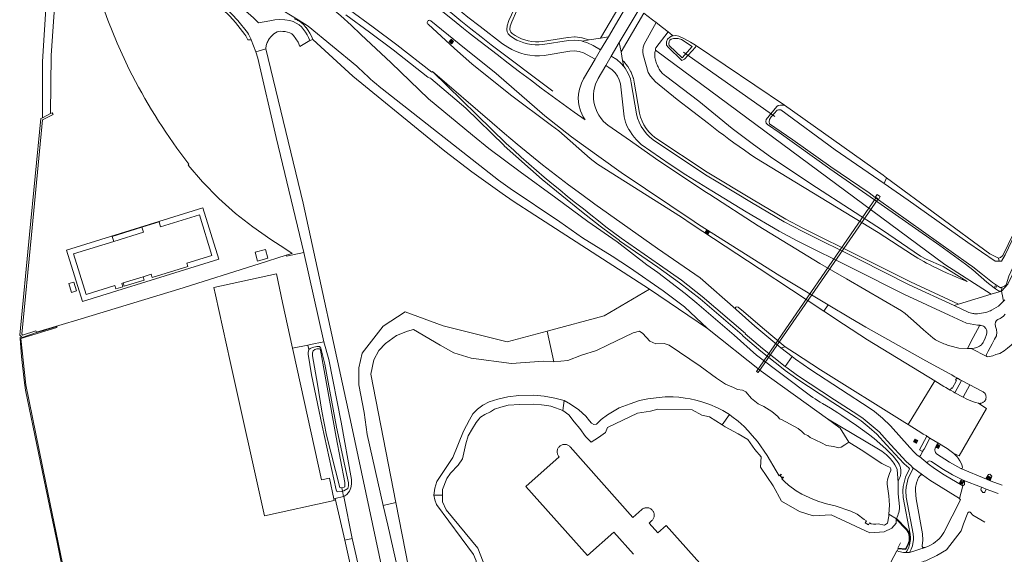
# Model space of a CAD drawing. Header units: metres. Extents: x 89888 to 94270, y 464165 to 468904.
# Tile 3 of 256: x 90584 to 90902, y 464617 to 464790. Entities that reach past the tile are written whole.
import ezdxf

# ---------------------------------------------------------------- set-up
doc = ezdxf.new("R2010")
doc.units = ezdxf.units.M
doc.layers.get('0').update_dxf_attribs({"linetype": 'CONTINUOUS'})
for name, color, linetype, lineweight in [('B_BEBOUWINGSGRENS_0', 251, 'CONTINUOUS', 13), ('B_LUIFEL_1', 251, 'CONTINUOUS', 13), ('B_OVERBOUWLIJN_LIJN_1', 251, 'CONTINUOUS', 13), ('G_GRENS_ALGEMEEN_0', 251, 'CONTINUOUS', 13), ('Q_DAMWAND_0', 251, 'CONTINUOUS', 13), ('Q_TELECOM_KAST_0', 251, 'CONTINUOUS', 13), ('Q_VERKEERSBORD_0', 251, 'CONTINUOUS', 13), ('T_CULTUURGRENS_0', 251, 'CONTINUOUS', 13), ('T_HEK_0', 251, 'CONTINUOUS', 13), ('T_HEK_LIJN_0', 251, 'CONTINUOUS', 13), ('T_MUUR_30CM_LIJN_0', 251, 'CONTINUOUS', 13), ('V_GELEIDECONSTRUCTIE_LIJN_0', 251, 'CONTINUOUS', 13), ('V_WEGGRENS_0', 251, 'CONTINUOUS', 13), ('W_DUIKER_-1', 251, 'CONTINUOUS', 13), ('W_WALBESCHERMING_LIJN_0', 251, 'CONTINUOUS', 13), ('W_WATERGRENS_0', 251, 'CONTINUOUS', 13)]:
    doc.layers.add(name, color=color, linetype=linetype, lineweight=lineweight)

# ---------------------------------------------------------------- blocks, each defined once
blk = doc.blocks.new('Q_VERKEERSBORD')
for points in [[(-0.5, 0.5), (0.5, 0.5), (0.5, -0.5), (-0.5, -0.5)], [(-0.37, 0.22), (0.36, 0.22), (0.36, -0.21), (-0.37, -0.21)]]:
    blk.add_lwpolyline(points, close=True)
for points in [[(-0.44, 0.46), (0.44, 0.46, -0.414214), (0.46, 0.44), (0.46, -0.44, -0.414214), (0.44, -0.46), (-0.44, -0.46, -0.414214), (-0.46, -0.44), (-0.46, 0.44), (-0.46, 0.44), (-0.46, 0.45), (-0.46, 0.45), (-0.46, 0.45), (-0.46, 0.45), (-0.46, 0.45), (-0.46, 0.45), (-0.46, 0.46), (-0.46, 0.46), (-0.46, 0.46), (-0.45, 0.46), (-0.45, 0.46), (-0.45, 0.46), (-0.45, 0.46), (-0.45, 0.46), (-0.45, 0.46), (-0.44, 0.46), (-0.44, 0.46)], [(-0.29, 0.16), (0.28, 0.16, -0.414214), (0.3, 0.14), (0.3, -0.13, -0.414214), (0.28, -0.16), (-0.29, -0.16, -0.414214), (-0.31, -0.13), (-0.31, 0.14), (-0.31, 0.14), (-0.31, 0.14), (-0.31, 0.14), (-0.31, 0.15), (-0.31, 0.15), (-0.31, 0.15), (-0.3, 0.15), (-0.3, 0.15), (-0.3, 0.15), (-0.3, 0.16), (-0.3, 0.16), (-0.3, 0.16), (-0.3, 0.16), (-0.29, 0.16), (-0.29, 0.16), (-0.29, 0.16), (-0.29, 0.16), (-0.29, 0.16)]]:
    blk.add_lwpolyline(points, format="xyb")
blk = doc.blocks.new('Q_TELECOM_KAST')
for points in [[(-0.5, 0.5), (0.5, 0.5), (0.5, -0.5), (-0.5, -0.5)], [(-0.26, 0.26), (0.25, 0.26), (0.25, 0.19), (-0.26, 0.19)], [(-0.26, 0.11), (0.25, 0.11), (0.25, -0.33), (-0.26, -0.33)]]:
    blk.add_lwpolyline(points, close=True)
blk.add_lwpolyline([(-0.44, 0.46), (0.44, 0.46, -0.414214), (0.46, 0.44), (0.46, -0.44, -0.414214), (0.44, -0.46), (-0.44, -0.46, -0.414214), (-0.46, -0.44), (-0.46, 0.44), (-0.46, 0.44), (-0.46, 0.45), (-0.46, 0.45), (-0.46, 0.45), (-0.46, 0.45), (-0.46, 0.45), (-0.46, 0.45), (-0.46, 0.46), (-0.46, 0.46), (-0.46, 0.46), (-0.45, 0.46), (-0.45, 0.46), (-0.45, 0.46), (-0.45, 0.46), (-0.45, 0.46), (-0.45, 0.46), (-0.44, 0.46), (-0.44, 0.46)], format="xyb")
blk.add_circle((-0.18, -0.03), 0.0354)

msp = doc.modelspace()

# ---------------------------------------------------------------- linework, layer by layer
at = {"layer": 'B_BEBOUWINGSGRENS_0'}
for p, q in [((90617.21, 464704.61), (90623.71, 464706.64)), ((90757.69, 464650.09), (90757.68, 464649.86))]:
    msp.add_line(p, q, dxfattribs=at)
for points in [[(90623.71, 464706.64), (90626.3, 464707.44), (90626.64, 464706.35), (90638.16, 464709.92), (90637.81, 464711.04), (90645.94, 464713.55), (90641.9, 464726.71), (90629.38, 464722.76), (90628.89, 464724.36), (90623.33, 464722.65), (90623.84, 464721.03), (90614.22, 464718.04), (90601.23, 464714.01), (90605.29, 464700.84), (90614.56, 464703.78), (90614.91, 464702.68), (90617.17, 464703.39), (90616.83, 464704.49), (90617.21, 464704.61)], [(90664.05, 464712.64), (90663.28, 464715.5), (90659.91, 464714.57), (90660.7, 464711.68), (90664.05, 464712.64)], [(90647.14, 464700.82), (90646.63, 464703.11), (90666.81, 464707.55), (90668.85, 464698.27), (90672.09, 464683.52)], [(90599.72, 464704.43), (90600.58, 464701.57), (90602.19, 464702.05), (90601.33, 464704.92), (90599.72, 464704.43)], [(90685.43, 464634.77), (90685.54, 464634.22), (90662.93, 464629.27), (90651.9, 464679.23), (90647.14, 464700.82)], [(90672.09, 464683.52), (90672.39, 464682.15), (90681.46, 464640.89), (90683.96, 464641.44), (90685.43, 464634.77)], [(90812.85, 464603.72), (90792.92, 464626.1), (90790.23, 464623.71), (90787.41, 464626.88), (90788.32, 464627.69), (90788.48, 464627.85), (90788.63, 464628.04), (90788.76, 464628.23), (90788.87, 464628.44), (90788.96, 464628.66), (90789.02, 464628.88), (90789.07, 464629.11), (90789.09, 464629.34), (90789.09, 464629.58), (90789.07, 464629.81), (90789.02, 464630.04), (90788.95, 464630.26), (90788.87, 464630.48), (90788.76, 464630.68), (90788.63, 464630.88), (90788.48, 464631.06), (90788.32, 464631.23), (90788.14, 464631.38), (90787.95, 464631.51), (90787.74, 464631.62), (90787.53, 464631.72), (90787.31, 464631.79), (90787.08, 464631.84), (90786.85, 464631.87), (90786.61, 464631.87), (90786.38, 464631.86), (90786.15, 464631.82), (90785.93, 464631.76), (90785.71, 464631.67), (90785.5, 464631.57), (90785.3, 464631.45), (90785.11, 464631.3), (90782.2, 464628.71), (90761.88, 464651.55), (90761.71, 464651.72), (90761.53, 464651.87), (90761.34, 464652), (90761.13, 464652.11), (90760.91, 464652.2), (90760.69, 464652.28), (90760.46, 464652.32), (90760.22, 464652.35), (90759.99, 464652.35), (90759.75, 464652.33), (90759.52, 464652.28), (90759.3, 464652.22), (90759.08, 464652.13), (90758.87, 464652.02), (90758.67, 464651.89), (90758.49, 464651.74), (90758.32, 464651.58), (90758.17, 464651.4), (90758.04, 464651.21), (90757.92, 464651), (90757.83, 464650.78), (90757.76, 464650.56), (90757.71, 464650.33), (90757.69, 464650.09)], [(90757.68, 464649.86), (90757.71, 464649.62), (90757.75, 464649.39), (90757.82, 464649.16), (90757.9, 464648.95), (90758.01, 464648.74), (90758.14, 464648.54), (90758.29, 464648.36), (90747.53, 464638.78), (90767.48, 464616.37), (90776.02, 464623.97), (90782.42, 464616.78)]]:
    msp.add_lwpolyline(points, dxfattribs=at)
at = {"layer": 'B_LUIFEL_1'}
msp.add_lwpolyline([(90643.06, 464728.91), (90598.96, 464715.21), (90604.1, 464698.64), (90648.18, 464712.33), (90643.06, 464728.91)], dxfattribs=at)
at = {"layer": 'B_OVERBOUWLIJN_LIJN_1'}
msp.add_lwpolyline([(90614.22, 464718.04), (90613.7, 464719.69), (90623.33, 464722.65)], dxfattribs=at)
at = {"layer": 'G_GRENS_ALGEMEEN_0'}
for p, q in [((90591.12, 464758.1), (90593.74, 464759.44)), ((90860.57, 464732.24), (90861.6, 464731.52)), ((90589.16, 464688.69), (90589.19, 464688.57)), ((90677.04, 464684.53), (90672.09, 464683.52)), ((90685.43, 464634.77), (90685.86, 464634.87)), ((90867.44, 464628.27), (90867.37, 464628.16)), ((90867.49, 464628.35), (90867.44, 464628.27)), ((90868.04, 464618.52), (90867.85, 464618.75))]:
    msp.add_line(p, q, dxfattribs=at)
for points in [[(90593.74, 464759.44), (90594.32, 464759.74), (90594.61, 464759.17), (90591.19, 464757.4), (90587.57, 464720.2), (90584.42, 464687.99), (90584.7, 464687.72), (90589.01, 464689.17), (90589.16, 464688.69)], [(90617.21, 464704.61), (90617.55, 464703.53), (90624.05, 464705.53), (90623.71, 464706.64)], [(90899.46, 464702.75), (90899.48, 464702.8), (90899.84, 464703.42), (90899.34, 464703.71), (90899.05, 464703.03)], [(90592.21, 464639.96), (90585.72, 464671.65), (90584.19, 464686.59), (90595.82, 464690.2), (90595.81, 464690.4), (90595.8, 464690.52), (90590.83, 464689.04), (90589.19, 464688.57)], [(90589.19, 464688.57), (90584.53, 464687.01), (90584.45, 464687.09)], [(90677.14, 464681.53), (90677.14, 464682.07), (90677.37, 464683.04)], [(90688.18, 464637.26), (90687.74, 464637.15), (90686.65, 464637.01), (90686.37, 464637.12), (90686.14, 464637.61), (90681.61, 464658.4), (90678.18, 464674.86), (90677.14, 464681.53)], [(90759.51, 464663.28), (90757.16, 464664.24), (90755.63, 464664.72), (90754.32, 464664.99), (90752.56, 464665.18), (90749.96, 464665.4), (90745.56, 464665.3), (90741.84, 464665.07), (90739.4, 464664.42), (90737.42, 464663.72), (90736.1, 464662.93), (90734.23, 464662.09), (90732.84, 464661.14), (90732.29, 464660.58), (90731.42, 464659.41), (90730.26, 464657.53), (90728.93, 464655.15), (90728.07, 464652.52), (90726.99, 464647.7), (90725.64, 464645.63), (90723.19, 464643.06), (90721.97, 464641.34), (90720.59, 464637.72), (90720.59, 464635.95)], [(90811.01, 464658.7), (90806.92, 464661.24), (90804.5, 464661.82), (90801.35, 464663.52), (90790.27, 464663.79), (90787.83, 464663.08), (90783.67, 464662.44), (90774, 464657.88), (90773.27, 464656.21), (90771.04, 464654.55), (90768.64, 464653.11), (90766.89, 464654.93), (90764.96, 464657.47), (90763.21, 464659.64), (90761.47, 464661.98), (90759.51, 464663.28)], [(90867.37, 464628.16), (90867.33, 464626.91), (90865.97, 464625.25), (90863.45, 464624.02), (90858.89, 464623.72), (90846.38, 464629.53), (90840.47, 464629.22), (90836.03, 464630.59), (90830.21, 464634.01), (90827.58, 464638.97), (90823.45, 464644.97), (90823.7, 464648.29), (90821.64, 464650.73), (90819.33, 464653.99), (90816.28, 464655.82), (90812.04, 464658.06), (90811.01, 464658.7)], [(90604.99, 464586.52), (90600.98, 464597.6), (90592.21, 464639.96)], [(90720.59, 464635.95), (90720.59, 464633.77), (90721.75, 464631.23), (90731.99, 464618.78), (90733.74, 464614.35), (90733.49, 464609.61), (90731.48, 464605.98), (90728.3, 464601.41), (90723.74, 464596.91), (90721.58, 464593.34)], [(90867.85, 464618.75), (90870.38, 464618.52), (90871.26, 464620.33), (90871.4, 464620.72), (90871.52, 464621.13), (90871.57, 464621.4), (90871.59, 464621.67), (90871.56, 464622.36), (90871.46, 464623.17), (90871.37, 464623.53), (90871.22, 464623.88), (90870.94, 464624.36), (90870.61, 464624.8), (90867.37, 464628.16)]]:
    msp.add_lwpolyline(points, dxfattribs=at)
at = {"layer": 'Q_DAMWAND_0'}
msp.add_lwpolyline([(90593.03, 464805.47), (90591.13, 464776.28), (90591.12, 464758.1)], dxfattribs=at)
at = {"layer": 'T_CULTUURGRENS_0'}
for p, q in [((90864.22, 464738.68), (90863.45, 464736.8)), ((90900.49, 464712.69), (90900.66, 464711.68)), ((90901.6, 464703.24), (90901.44, 464701.95)), ((90754.42, 464689.04), (90756.59, 464679.05)), ((90759.91, 464666.55), (90759.51, 464663.28)), ((90813.39, 464662.04), (90811.01, 464658.7)), ((90720.59, 464635.95), (90717.81, 464635.95)), ((90705.52, 464633.54), (90701.4, 464632.61)), ((90865.01, 464629.8), (90867.44, 464628.27))]:
    msp.add_line(p, q, dxfattribs=at)
for points in [[(90795.25, 464784.58), (90796.07, 464784.67), (90797.05, 464784.48), (90798.68, 464783.76), (90800.77, 464782.52), (90802.4, 464781.58)], [(90900.49, 464712.69), (90901.15, 464712.89), (90901.83, 464713.55), (90903.6, 464717.1), (90906.89, 464723.95), (90911.04, 464733.78), (90915.63, 464743.79), (90920.07, 464754.13), (90922.98, 464760.39), (90924.49, 464764.17), (90924.99, 464765.27), (90925.91, 464766.9)], [(90831.21, 464762.12), (90863.12, 464739.48), (90864.22, 464738.68)], [(90921.96, 464745.79), (90915.33, 464731.07), (90911.28, 464721.18), (90906.24, 464709.83), (90903.48, 464704.24), (90901.44, 464701.95)], [(90864.22, 464738.68), (90897.69, 464714.06), (90900.49, 464712.69)], [(90754.42, 464689.04), (90772.91, 464694.01), (90787.59, 464702.63)], [(90701.4, 464632.61), (90696.22, 464655.59), (90695.27, 464662.65), (90693.45, 464671.65), (90693.49, 464677.12), (90694.59, 464681.84), (90701.37, 464690.59), (90708.46, 464695.28), (90720.81, 464690.76), (90741.54, 464685.58), (90754.42, 464689.04)], [(90677.37, 464683.04), (90677.78, 464683.38), (90678.49, 464683.72), (90679.9, 464684.09), (90680.44, 464684.09), (90680.72, 464684), (90681.21, 464683.51)], [(90681.21, 464683.51), (90682.45, 464678.3), (90686.24, 464657.89), (90690.18, 464639.97), (90690.18, 464638.91), (90689.98, 464638.11), (90688.63, 464637.37), (90688.18, 464637.26)], [(90845.15, 464660.59), (90849.22, 464657.65), (90852.07, 464653.12)], [(90710.5, 464592.19), (90702.84, 464626.18), (90701.4, 464632.61)]]:
    msp.add_lwpolyline(points, dxfattribs=at)
at = {"layer": 'T_HEK_0'}
msp.add_line((90671.98, 464714.18), (90670.03, 464713.57), dxfattribs=at)
for points in [[(90593.74, 464759.44), (90593.99, 464778.29), (90595.56, 464801.72)], [(90595.56, 464801.72), (90608.37, 464800.95), (90610.23, 464795.4), (90612.33, 464789.63), (90615.34, 464782.28), (90619.21, 464773.71), (90622.22, 464768.01), (90623.25, 464766.15), (90624.3, 464764.3), (90625.37, 464762.47), (90626.46, 464760.64), (90627.58, 464758.83), (90628.71, 464757.03), (90629.86, 464755.24), (90631.03, 464753.46), (90632.22, 464751.7), (90633.43, 464749.95), (90634.66, 464748.21), (90635.91, 464746.49), (90637.18, 464744.78), (90638.46, 464743.09), (90638.3, 464742.77)], [(90670.03, 464713.57), (90661.3, 464710.85), (90635.23, 464702.66), (90603.64, 464693), (90589.16, 464688.69)]]:
    msp.add_lwpolyline(points, dxfattribs=at)
at = {"layer": 'T_HEK_LIJN_0'}
for p, q in [((90670.09, 464713.32), (90670.03, 464713.57)), ((90670.09, 464713.32), (90675.74, 464714.48)), ((90687.95, 464638.33), (90688.18, 464637.26)), ((90688.18, 464637.26), (90688.57, 464635.52)), ((90867.85, 464618.75), (90868.77, 464620.5))]:
    msp.add_line(p, q, dxfattribs=at)
at = {"layer": 'T_MUUR_30CM_LIJN_0'}
msp.add_lwpolyline([(90867.49, 464628.35), (90870.77, 464624.94), (90871.41, 464623.97), (90871.66, 464623.21), (90871.8, 464621.67), (90871.73, 464621.08), (90871.45, 464620.24), (90870.5, 464618.29), (90868.04, 464618.52)], dxfattribs=at)
at = {"layer": 'V_GELEIDECONSTRUCTIE_LIJN_0'}
msp.add_lwpolyline([(90756.29, 464766.69), (90736.36, 464781.68), (90733.06, 464784.27), (90729.77, 464786.87), (90726.49, 464789.49), (90723.22, 464792.12), (90719.97, 464794.77), (90716.73, 464797.43), (90713.49, 464800.1), (90705.91, 464806.64), (90698.4, 464813.27), (90690.97, 464819.97), (90683.61, 464826.77), (90676.35, 464833.62), (90669.17, 464840.56), (90662.07, 464847.58), (90655.04, 464854.68), (90647.52, 464862.17), (90638.76, 464870.59)], dxfattribs=at)
at = {"layer": 'V_WEGGRENS_0'}
for p, q in [((90779.4, 464796.96), (90771.68, 464783.89)), ((90774.25, 464784.31), (90781, 464795.71)), ((90784.18, 464793.23), (90777.78, 464782.42)), ((90785.75, 464792), (90778.34, 464779.44)), ((90658.65, 464783.31), (90660.14, 464779.41)), ((90677.67, 464783.08), (90678.59, 464783.47)), ((90765.79, 464782.93), (90767.98, 464783.28)), ((90767.98, 464783.28), (90771.68, 464783.89)), ((90771.68, 464783.89), (90774.25, 464784.31)), ((90771.72, 464780.04), (90774.25, 464784.31)), ((90777.78, 464782.42), (90775.16, 464778)), ((90777.78, 464782.42), (90778.34, 464779.44)), ((90660.14, 464779.41), (90663.42, 464780.43)), ((90769.94, 464777.02), (90771.72, 464780.04)), ((90778.34, 464779.44), (90778.86, 464776.59)), ((90831.21, 464762.12), (90802.4, 464781.58)), ((90775.16, 464778), (90773.38, 464774.99)), ((90778.86, 464776.59), (90779.2, 464774.72)), ((90675.74, 464714.48), (90682.15, 464685.57)), ((90787.59, 464702.63), (90806.29, 464689.9)), ((90899.46, 464702.75), (90899.05, 464703.03)), ((90887.56, 464697.74), (90898.11, 464700.94)), ((90898.11, 464700.94), (90901.44, 464701.95)), ((90843.98, 464695.48), (90845.41, 464697.53)), ((90886.11, 464697.3), (90887.56, 464697.74)), ((90677.37, 464683.04), (90677.04, 464684.53)), ((90830.09, 464683.61), (90831.43, 464683.97)), ((90830.09, 464683.61), (90833.69, 464680.81)), ((90834.51, 464681.98), (90831.43, 464683.97)), ((90858.09, 464686.25), (90879.89, 464672.94)), ((90896.65, 464680.82), (90891.64, 464683.44)), ((90833.69, 464680.81), (90831.44, 464677.59)), ((90879.89, 464672.94), (90871.23, 464658.8)), ((90886.36, 464669.09), (90888.5, 464673.06)), ((90888.05, 464673.29), (90887.21, 464673.76)), ((90888.5, 464673.06), (90888.05, 464673.29)), ((90891.15, 464671.67), (90888.5, 464673.06)), ((90891.15, 464671.67), (90888.99, 464667.68)), ((90885.91, 464669.33), (90886.36, 464669.09)), ((90886.36, 464669.09), (90888.99, 464667.68)), ((90877.83, 464654.66), (90877.32, 464654.99)), ((90880.84, 464652.83), (90878.28, 464654.36)), ((90874.93, 464648.49), (90877.68, 464646.06)), ((90876.21, 464650.55), (90875.91, 464650.01)), ((90887.79, 464648.61), (90886.04, 464649.38)), ((90875.84, 464642.47), (90872.68, 464644.85)), ((90896.56, 464641.11), (90888.3, 464644.56)), ((90888.98, 464638.93), (90887.87, 464634.87)), ((90889.27, 464640.64), (90894.96, 464638.47)), ((90896.56, 464641.11), (90897.76, 464640.59)), ((90901.64, 464639.19), (90897.76, 464640.59)), ((90896.52, 464637.85), (90894.96, 464638.47)), ((90896.52, 464637.85), (90900.37, 464636.44)), ((90688.57, 464635.52), (90685.86, 464634.87)), ((90685.86, 464634.87), (90688.95, 464621.31)), ((90688.63, 464635.53), (90688.57, 464635.52)), ((90691.39, 464621.86), (90688.63, 464635.53)), ((90888.12, 464634.55), (90887.87, 464634.87)), ((90688.95, 464621.31), (90691.39, 464621.86)), ((90694.17, 464598.48), (90688.95, 464621.31)), ((90691.39, 464621.86), (90696.6, 464599.01)), ((90868.04, 464618.52), (90867.7, 464617.88)), ((90870.52, 464617.35), (90871.64, 464617.35)), ((90876.7, 464619.01), (90871.64, 464617.35))]:
    msp.add_line(p, q, dxfattribs=at)
for points in [[(90732.74, 464787.65), (90728.79, 464790.68), (90725.07, 464793.66), (90716.36, 464800.92), (90709.56, 464806.71), (90699.35, 464815.69), (90685.95, 464828), (90674.41, 464838.93), (90653.45, 464859.26), (90647.59, 464864.43), (90642.78, 464868.32), (90641.48, 464869.47), (90638.93, 464871.98)], [(90612.51, 464852.71), (90613.36, 464847.46), (90614.13, 464845.3), (90615.04, 464843.19), (90616.06, 464841.14), (90617.2, 464839.16), (90618.45, 464837.26), (90619.8, 464835.43), (90629.02, 464826.11), (90645.24, 464811.76), (90655.51, 464802.53), (90666.39, 464794.28), (90673.87, 464789.77), (90677.16, 464787.72), (90692.87, 464774.74), (90695.36, 464772.4), (90696.28, 464771.54), (90697.2, 464770.7), (90698.14, 464769.87), (90699.1, 464769.05), (90700.06, 464768.25), (90701.04, 464767.46)], [(90606.03, 464844.23), (90606.77, 464840.08), (90607.32, 464838.04), (90608.49, 464834.95), (90609.48, 464832.96), (90610.64, 464831.05), (90612.64, 464828.38), (90614.61, 464826.29), (90617.08, 464823.92), (90618.59, 464822.66), (90619.5, 464821.83), (90651.74, 464790.97), (90653.57, 464788.95), (90656.65, 464785.08), (90656.94, 464784.64), (90657.57, 464783.28), (90658.65, 464783.31)], [(90717.3, 464773.1), (90717.09, 464772.84), (90705.81, 464781.65), (90698.19, 464787.41), (90690.51, 464793.07), (90682.75, 464798.63), (90674.92, 464804.1), (90663.04, 464812.1), (90632.09, 464832.11), (90628.94, 464834.51)], [(90735.6, 464748.19), (90730.31, 464752.47), (90716.07, 464764.25), (90703.95, 464775.88), (90694.17, 464784.99), (90690.98, 464788.07), (90687.71, 464791.05), (90684.34, 464793.93), (90680.68, 464796.87), (90676.93, 464799.69), (90673.09, 464802.39), (90657.42, 464812.7), (90647.77, 464819.28), (90636.33, 464826.64), (90633.77, 464828.28), (90631.3, 464830.04), (90630.61, 464830.58)], [(90622.45, 464824.77), (90651.98, 464796.58), (90656.07, 464793.39), (90659.39, 464790.42), (90660.99, 464788.84), (90664.66, 464789.5), (90666.32, 464789.76), (90667.99, 464789.85), (90669.58, 464789.77), (90671.15, 464789.53), (90672.21, 464789.22), (90673.23, 464788.76), (90674.16, 464788.16), (90674.95, 464787.48), (90675.64, 464786.7), (90676.23, 464785.83), (90676.78, 464784.97), (90677.26, 464784.06), (90677.67, 464783.08)], [(90658.65, 464783.31), (90658.62, 464783.37), (90657.82, 464785.12), (90657.46, 464785.67), (90654.33, 464789.59), (90652.46, 464791.67), (90620.18, 464822.56)], [(90719.08, 464793.65), (90720.18, 464792.76), (90723.76, 464789.88), (90727.35, 464787.01), (90728.99, 464785.72)], [(90743.73, 464793.2), (90742.04, 464789.54), (90741.52, 464787.89), (90741.4, 464786.7), (90741.51, 464785.93), (90741.85, 464785.22), (90742.51, 464784.6), (90743.56, 464783.88), (90744.63, 464783.26), (90745.76, 464782.74), (90746.92, 464782.32), (90748.12, 464782), (90749.34, 464781.78), (90750.57, 464781.67), (90751.81, 464781.66), (90753.04, 464781.76), (90761.34, 464783.12), (90763.39, 464783.26), (90765.5, 464783.02), (90765.79, 464782.93)], [(90744.63, 464792.78), (90742.98, 464789.18), (90742.51, 464787.69), (90742.4, 464786.72), (90742.48, 464786.22), (90742.67, 464785.82), (90743.14, 464785.38), (90744.09, 464784.72), (90745.09, 464784.15), (90746.14, 464783.67), (90747.22, 464783.27), (90748.33, 464782.97), (90749.47, 464782.77), (90750.62, 464782.67), (90751.77, 464782.66), (90752.92, 464782.75), (90761.17, 464784.11), (90761.27, 464784.12), (90763.32, 464784.26), (90763.5, 464784.25), (90765.62, 464784.01), (90765.8, 464783.97), (90767.84, 464783.34), (90767.98, 464783.28)], [(90789.66, 464788.95), (90788.52, 464789.84), (90785.75, 464792)], [(90672.63, 464790.13), (90673.64, 464789.67), (90673.77, 464789.6), (90674.7, 464789), (90674.81, 464788.91), (90675.6, 464788.23), (90675.7, 464788.14), (90676.39, 464787.36), (90676.47, 464787.26), (90677.06, 464786.39), (90677.62, 464785.51), (90677.66, 464785.43), (90678.14, 464784.53), (90678.18, 464784.45), (90678.59, 464783.47)], [(90870.52, 464617.35), (90870.77, 464617.84), (90871.31, 464618.81), (90871.68, 464619.83), (90872, 464621.63), (90872.02, 464622.2), (90871.88, 464623.29), (90869.65, 464635.19), (90869.53, 464637.31), (90869.66, 464638.72), (90870.34, 464641.78), (90871.68, 464644.48), (90871.45, 464644.76), (90869.97, 464646.05), (90869.88, 464646.13), (90864.27, 464652.26), (90861.13, 464655.68), (90858.66, 464657.86), (90856.04, 464659.96), (90854.42, 464661.11), (90846.83, 464665.96), (90834.86, 464673.85), (90834.83, 464673.87), (90831.47, 464676.29), (90831.43, 464676.32), (90830.82, 464676.8), (90823.53, 464682.58), (90817.86, 464687.36), (90817.68, 464687.57), (90817.55, 464687.81), (90817.54, 464687.87), (90803.91, 464699.51), (90797.29, 464704.68), (90790.21, 464709.71), (90777.82, 464718.3), (90777.79, 464718.33), (90771.62, 464722.97), (90765.57, 464727.8), (90752.86, 464738.12), (90752.83, 464738.15), (90740.53, 464749.03), (90740.5, 464749.06), (90728.1, 464761.16), (90716.85, 464770.85), (90716.8, 464770.86), (90716.3, 464770.99), (90715.85, 464771.26), (90704.59, 464780.07), (90697, 464785.81), (90689.33, 464791.46)], [(90715.81, 464789.37), (90715.7, 464789.17), (90715.64, 464788.96), (90715.66, 464788.73), (90715.74, 464788.52), (90715.88, 464788.35), (90724.47, 464780.46)], [(90725.99, 464782.05), (90716.83, 464789.48), (90716.63, 464789.59), (90716.41, 464789.63), (90716.19, 464789.61), (90715.98, 464789.52), (90715.81, 464789.37)], [(90789.44, 464779.97), (90789.36, 464779.57), (90789.31, 464779.17), (90789.28, 464778.77), (90789.27, 464778.37), (90789.28, 464777.97), (90789.32, 464777.57), (90789.38, 464777.17), (90789.46, 464776.78), (90789.56, 464776.39), (90789.68, 464776.01), (90789.82, 464775.63), (90789.99, 464775.26), (90790.17, 464774.91), (90790.31, 464774.55), (90790.48, 464774.2), (90790.66, 464773.86), (90790.86, 464773.53), (90791.08, 464773.22), (90791.32, 464772.92), (90791.57, 464772.63), (90791.85, 464772.36), (90792.14, 464772.11), (90792.44, 464771.87), (90792.76, 464771.66), (90803.56, 464763.42), (90814.27, 464754.61), (90820.74, 464749.76), (90827.15, 464745.17), (90841.61, 464735.47), (90862.9, 464721.66), (90875.21, 464713.33), (90877.1, 464712.28), (90882.55, 464709.97), (90890.3, 464705.09), (90888.68, 464705.75), (90887.07, 464706.42), (90885.46, 464707.12), (90883.86, 464707.83), (90882.27, 464708.55), (90880.69, 464709.3), (90879.12, 464710.06), (90878.16, 464710.54), (90877.21, 464711.03), (90876.27, 464711.54), (90875.34, 464712.07), (90874.41, 464712.61), (90873.5, 464713.17), (90872.6, 464713.74), (90861.55, 464720.93), (90821.66, 464745.21), (90819.94, 464746.37), (90818.24, 464747.55), (90816.55, 464748.74), (90814.87, 464749.95), (90813.2, 464751.17), (90811.55, 464752.42), (90809.9, 464753.67), (90808.27, 464754.95), (90806.65, 464756.24), (90796.53, 464764.05), (90789.54, 464769.69), (90787.88, 464771.51), (90787.15, 464772.79), (90785.61, 464778.09), (90785.52, 464778.44), (90785.46, 464778.79), (90785.42, 464779.15), (90785.4, 464779.5), (90785.4, 464779.86), (90785.42, 464780.22), (90785.46, 464780.57), (90785.52, 464780.92), (90785.6, 464781.27), (90785.71, 464781.61), (90785.83, 464781.95), (90789.66, 464788.95)], [(90793.61, 464785.86), (90791.71, 464787.35), (90789.66, 464788.95)], [(90664.36, 464783.45), (90664.39, 464783.5), (90665.13, 464784.42), (90666.03, 464785.25), (90667.03, 464785.94), (90668.18, 464786.07), (90668.9, 464786.06), (90669.62, 464785.98), (90670.44, 464785.85), (90671.22, 464785.57), (90671.81, 464785.21), (90672.34, 464784.76), (90673.16, 464783.68), (90673.86, 464782.51), (90674.45, 464781.21), (90677.67, 464783.08)], [(90728.99, 464785.72), (90730.95, 464784.17), (90734.57, 464781.34), (90738.21, 464778.53), (90741.85, 464775.73), (90745.51, 464772.96), (90749.02, 464770.32), (90752.54, 464767.7), (90756.07, 464765.09), (90759.61, 464762.51), (90763.16, 464759.93), (90766.73, 464757.38)], [(90769.94, 464777.02), (90766.2, 464779.15), (90764.78, 464779.59), (90763.31, 464779.76), (90761.82, 464779.65), (90753.46, 464778.28), (90751.93, 464778.16), (90750.4, 464778.17), (90748.87, 464778.31), (90747.35, 464778.58), (90745.87, 464778.98), (90744.42, 464779.5), (90743.03, 464780.15), (90741.69, 464780.91), (90740.01, 464782.07), (90732.74, 464787.65)], [(90793.61, 464785.86), (90789.65, 464780.74), (90789.54, 464780.36), (90789.44, 464779.97)], [(90795.25, 464784.58), (90794.9, 464784.86), (90793.61, 464785.86)], [(90663.42, 464780.43), (90663.44, 464780.79), (90663.48, 464781.14), (90663.55, 464781.49), (90663.63, 464781.83), (90663.74, 464782.17), (90663.86, 464782.5), (90664.01, 464782.83), (90664.18, 464783.14), (90664.36, 464783.45)], [(90678.59, 464783.47), (90691.56, 464771.55), (90715.56, 464751.87), (90721.35, 464747.25), (90730.09, 464740.6), (90739.87, 464733.57), (90743.43, 464731.11), (90750.47, 464726.52), (90787.59, 464702.63)], [(90765.79, 464782.93), (90767.54, 464782.39), (90769.3, 464781.47), (90771.72, 464780.04)], [(90802.4, 464781.58), (90802.5, 464781.24), (90802.4, 464780.96), (90798.87, 464777.01), (90798.42, 464776.79), (90798.02, 464776.65), (90793.57, 464780.9), (90793.06, 464781.6), (90793.08, 464782.67), (90793.38, 464783.56), (90794.09, 464784.23), (90794.71, 464784.48), (90795.25, 464784.58)], [(90660.14, 464779.41), (90660.78, 464777.36), (90666.7, 464751.74), (90675.74, 464714.48)], [(90712.99, 464559.61), (90706.89, 464584.55), (90691.12, 464658.62), (90675.51, 464730.49), (90663.42, 464780.43)], [(90724.47, 464780.46), (90730.08, 464775.58), (90742.62, 464765.55), (90755.86, 464755.57), (90758.25, 464753.86), (90768.32, 464744.9), (90770.71, 464743.02), (90797.87, 464725.88), (90801.05, 464723.79)], [(90802.02, 464724.52), (90778.41, 464740.37), (90766.15, 464749.06), (90762.32, 464751.91), (90753.72, 464758.75), (90737.92, 464772.37), (90725.99, 464782.05)], [(90789.44, 464779.97), (90883.16, 464710.58), (90898.11, 464700.94)], [(90766.73, 464757.38), (90766.08, 464758.41), (90765.23, 464760.28), (90764.69, 464762.26), (90764.5, 464764.31), (90764.56, 464765.74), (90764.85, 464767.37), (90765.5, 464769.32), (90766.22, 464770.74), (90769.94, 464777.02)], [(90775.16, 464778), (90776.95, 464776.9), (90778.43, 464775.64), (90779.2, 464774.72)], [(90778.86, 464776.59), (90779.08, 464776.4), (90779.2, 464776.28), (90780.45, 464774.79), (90780.54, 464774.65), (90781.52, 464772.98), (90781.6, 464772.82), (90782.28, 464771.01), (90782.32, 464770.87), (90782.59, 464769.65), (90782.6, 464769.6), (90784.28, 464759.61), (90784.64, 464758.3), (90785.13, 464757.02), (90785.75, 464755.8), (90786.48, 464754.65), (90787.33, 464753.58), (90788.28, 464752.6), (90789.32, 464751.73), (90806.2, 464740.51), (90821.09, 464731.51), (90831.66, 464725.31), (90837.43, 464722.25), (90856.03, 464712.94), (90871.97, 464704.96), (90887.56, 464697.74)], [(90831.44, 464677.59), (90824.15, 464683.36), (90818.5, 464688.13), (90818.63, 464688.26), (90804.54, 464700.28), (90797.89, 464705.48), (90790.79, 464710.53), (90788.27, 464712.2), (90785.77, 464713.89), (90783.29, 464715.61), (90780.83, 464717.35), (90778.39, 464719.12), (90775.91, 464720.96), (90773.45, 464722.83), (90771.01, 464724.72), (90768.59, 464726.64), (90766.19, 464728.59), (90763.62, 464730.6), (90761.06, 464732.65), (90758.52, 464734.71), (90755.99, 464736.79), (90753.49, 464738.9), (90750.99, 464741.03), (90748.52, 464743.19), (90746.06, 464745.36), (90743.62, 464747.56), (90741.2, 464749.78), (90717.3, 464773.1)], [(90717.3, 464773.1), (90736.65, 464756.43), (90740.67, 464752.98), (90744.73, 464749.57), (90748.83, 464746.21), (90752.97, 464742.9), (90757.15, 464739.64), (90761.36, 464736.42), (90765.61, 464733.26), (90769.9, 464730.15), (90790.16, 464715.72), (90793.57, 464713.39)], [(90773.38, 464774.99), (90770.89, 464770.82), (90770.05, 464768.99), (90769.52, 464766.89), (90769.39, 464765.62), (90769.4, 464764.36), (90769.54, 464763.14), (90769.81, 464761.92), (90770.46, 464760.13), (90771.13, 464758.88)], [(90807.75, 464734.41), (90799.28, 464739.6), (90794.28, 464742.91), (90784.88, 464749.4), (90784.08, 464750.14), (90783.33, 464750.93), (90782.63, 464751.77), (90781.98, 464752.64), (90781.39, 464753.56), (90780.94, 464754.23), (90780.9, 464754.29), (90780.47, 464755.05), (90780.1, 464755.85), (90779.79, 464756.67), (90779.54, 464757.51), (90779.36, 464758.36), (90778.13, 464769.04), (90777.76, 464770.34), (90777.18, 464771.56), (90776.4, 464772.67), (90775.45, 464773.63), (90774.35, 464774.41), (90773.38, 464774.99)], [(90779.2, 464774.72), (90779.68, 464774.15), (90780.66, 464772.47), (90781.35, 464770.65), (90781.62, 464769.43), (90783.3, 464759.4), (90783.69, 464757.98), (90784.21, 464756.62), (90784.88, 464755.31), (90785.67, 464754.07), (90786.58, 464752.92), (90787.6, 464751.87), (90788.72, 464750.93), (90805.66, 464739.66), (90809.67, 464737.24)], [(90701.04, 464767.46), (90738.73, 464737.93), (90742.46, 464735.18), (90758.55, 464724.44), (90765.92, 464719.24), (90775.51, 464713.3), (90781.07, 464709.64), (90792.01, 464702.11), (90798.87, 464696.89), (90806.29, 464689.9)], [(90899.05, 464703.03), (90896.67, 464704.9), (90892.15, 464708.89), (90889.79, 464710.74), (90881.49, 464716.76), (90860.39, 464731.55), (90845.95, 464741.56), (90829.46, 464753.27), (90825.68, 464755.91), (90825.29, 464756.38), (90825.23, 464756.89), (90825.27, 464757.49), (90828.73, 464761.78), (90829.18, 464762.08), (90829.89, 464762.21), (90831.21, 464762.12)], [(90771.13, 464758.88), (90771.88, 464757.81), (90772.7, 464756.88), (90774.04, 464755.72), (90781.4, 464750.57), (90789.44, 464744.95), (90796.99, 464739.83), (90805.99, 464733.88), (90807.02, 464733.22)], [(90868, 464639.98), (90868.02, 464640.23), (90868.06, 464640.48), (90868.12, 464640.72), (90868.2, 464640.96), (90868.29, 464641.2), (90868.39, 464641.42), (90868.51, 464641.68), (90868.62, 464641.94), (90868.71, 464642.21), (90868.78, 464642.48), (90868.83, 464642.76), (90868.87, 464643.04), (90868.89, 464643.34), (90868.89, 464643.64), (90868.88, 464643.94), (90868.85, 464644.24), (90868.8, 464644.54), (90868.74, 464644.84), (90868.65, 464645.14), (90868.55, 464645.43), (90868.43, 464645.72), (90868.3, 464646), (90868.15, 464646.28), (90867.99, 464646.54), (90866.44, 464648.54), (90864.04, 464650.92), (90860.19, 464654.25), (90858.39, 464655.67), (90854.49, 464658.49), (90849.76, 464661.72), (90848.54, 464662.53), (90847.31, 464663.31), (90846.06, 464664.09), (90844.81, 464664.84), (90843.55, 464665.59), (90842.75, 464666.06), (90841.96, 464666.55), (90841.18, 464667.06), (90840.4, 464667.58), (90839.64, 464668.11), (90822.17, 464681.22), (90814.99, 464687.67), (90802.91, 464698.04), (90799.08, 464701.22), (90790.2, 464707.95), (90786.73, 464710.48), (90777.13, 464717.96), (90767.6, 464724.46), (90757.29, 464732.16), (90745.68, 464740.62), (90735.6, 464748.19)], [(90671.98, 464714.18), (90669.51, 464715.78), (90665.05, 464718.67), (90659.24, 464722.75), (90653.64, 464727.1), (90648.23, 464731.94), (90642.9, 464737.36), (90638.3, 464742.77)], [(90853.55, 464709.15), (90835.37, 464718.25), (90829.46, 464721.38), (90818.79, 464727.65), (90807.75, 464734.41)], [(90809.67, 464737.24), (90820.58, 464730.66), (90831.17, 464724.44), (90836.98, 464721.36), (90855.58, 464712.05)], [(90807.02, 464733.22), (90822.76, 464723.14), (90842.62, 464710.9), (90851.27, 464705.9)], [(90801.05, 464723.79), (90823.03, 464709.35), (90843.98, 464695.48)], [(90845.41, 464697.53), (90829.67, 464706.96), (90803.43, 464723.58), (90802.02, 464724.52)], [(90793.57, 464713.39), (90803.94, 464706.31), (90815.52, 464696.12)], [(90894.41, 464690.91), (90894.36, 464690.93), (90893.66, 464690.99), (90890.12, 464691.59), (90884.54, 464694.17), (90870.02, 464700.91), (90853.55, 464709.15)], [(90855.58, 464712.05), (90871.54, 464704.06), (90886.11, 464697.3)], [(90851.27, 464705.9), (90869.09, 464695.6), (90870.24, 464694.73), (90872.07, 464693.06), (90873.93, 464691.45), (90876.17, 464689.46), (90878.43, 464687.47), (90879.2, 464686.82), (90880.1, 464686.23), (90880.97, 464685.77)], [(90901.44, 464701.95), (90900.92, 464701.94), (90900.49, 464702.06), (90899.46, 464702.75)], [(90902.05, 464698.67), (90901.85, 464699.75), (90901.83, 464699.88), (90901.44, 464701.95)], [(90831.43, 464683.97), (90824.1, 464690.09), (90817.95, 464695.41), (90816.19, 464696.83), (90815.71, 464696.92), (90815.51, 464696.82), (90815.4, 464696.63), (90815.41, 464696.32), (90815.52, 464696.12)], [(90876.95, 464679.42), (90857.55, 464690.33), (90852.54, 464693.25), (90845.41, 464697.53)], [(90886.11, 464697.3), (90890.91, 464695.08), (90892.12, 464694.76), (90892.44, 464694.7), (90892.76, 464694.66), (90893.08, 464694.64), (90893.4, 464694.64), (90893.73, 464694.65), (90896.24, 464695.05), (90896.66, 464695.16), (90897.07, 464695.3), (90897.47, 464695.45), (90897.87, 464695.62), (90898.26, 464695.8), (90900.44, 464697.09), (90901.82, 464698.41), (90902.05, 464698.67)], [(90902.47, 464699.14), (90902.26, 464698.9), (90902.05, 464698.67)], [(90815.52, 464696.12), (90815.56, 464696.08), (90821.64, 464690.67), (90830.02, 464683.66), (90830.09, 464683.61)], [(90843.98, 464695.48), (90850.36, 464691.25), (90858.09, 464686.25)], [(90902.65, 464694.51), (90902.04, 464693.84), (90901.3, 464693.35), (90900.98, 464693.14), (90900.26, 464692.8), (90899.84, 464692.42), (90899.5, 464691.89), (90899.38, 464691.23), (90899.51, 464690.5), (90899.78, 464689.6), (90899.95, 464688.52), (90899.81, 464687.73), (90899.78, 464687.54), (90899.22, 464686.39), (90898.44, 464684.92), (90897.18, 464682.59), (90896.59, 464681.46), (90896.47, 464681.06), (90896.65, 464680.82)], [(90806.29, 464689.9), (90823.7, 464676.04), (90845.15, 464660.59)], [(90890.39, 464683.39), (90890.51, 464683.61), (90892.29, 464686.95), (90894.41, 464690.91)], [(90891.64, 464683.44), (90892.62, 464683.56), (90893.06, 464683.63), (90893.48, 464683.75), (90893.89, 464683.92), (90894.28, 464684.13), (90894.64, 464684.39), (90894.93, 464684.62), (90895.12, 464684.84), (90895.3, 464685.06), (90895.47, 464685.3), (90895.62, 464685.54), (90895.77, 464685.8), (90896.18, 464686.7), (90896.52, 464687.66), (90896.66, 464688.34), (90896.68, 464688.7), (90896.66, 464689.07), (90896.57, 464689.49), (90896.42, 464689.83), (90896.2, 464690.14), (90895.93, 464690.41), (90895.62, 464690.62), (90895.28, 464690.77), (90894.91, 464690.86), (90894.53, 464690.88), (90894.41, 464690.91)], [(90896.65, 464680.82), (90897.02, 464680.7), (90897.58, 464680.77), (90898.64, 464681.03), (90899.64, 464681.41), (90900.91, 464681.82), (90902.27, 464682.61), (90903.43, 464683.52), (90904.54, 464684.47), (90905.65, 464685.72), (90906.62, 464687.32), (90908.36, 464690.32)], [(90677.04, 464684.53), (90679.34, 464684.99), (90680.57, 464685.24), (90682.15, 464685.57)], [(90682.15, 464685.57), (90683.74, 464679.83), (90687.83, 464659.6), (90691.17, 464640.95)], [(90880.97, 464685.77), (90882.81, 464684.96), (90883.19, 464684.8), (90883.56, 464684.65), (90883.94, 464684.51), (90884.33, 464684.38), (90884.71, 464684.25), (90887.68, 464683.54), (90890.3, 464683.39), (90890.39, 464683.39)], [(90890.39, 464683.39), (90890.65, 464683.38), (90891.64, 464683.44)], [(90833.69, 464680.81), (90834.76, 464679.98), (90839.7, 464676.52), (90859, 464663.97), (90860.3, 464663), (90862.89, 464660.8), (90865.53, 464658.37), (90871.81, 464651.33), (90873.16, 464649.84), (90873.91, 464649.12), (90874.55, 464648.53), (90874.93, 464648.49)], [(90871.23, 464658.8), (90870.2, 464659.45), (90842.91, 464676.54), (90834.51, 464681.98)], [(90872.68, 464644.85), (90872.17, 464645.46), (90870.62, 464646.8), (90864.47, 464653.52), (90861.84, 464656.4), (90859.3, 464658.63), (90856.65, 464660.76), (90854.98, 464661.94), (90847.37, 464666.8), (90835.41, 464674.68), (90832.05, 464677.1), (90831.44, 464677.59)], [(90887.21, 464673.76), (90886.35, 464674.23), (90885.79, 464674.54), (90885.32, 464674.83), (90884.48, 464675.29), (90876.95, 464679.42)], [(90879.89, 464672.94), (90882.79, 464671.13), (90883.4, 464670.77), (90884.25, 464670.29), (90884.88, 464669.93)], [(90884.88, 464669.93), (90885.26, 464670.64), (90885.52, 464670.5), (90886.87, 464673.03), (90886.61, 464673.17), (90886.9, 464673.7), (90887.12, 464673.58), (90887.21, 464673.76)], [(90893.97, 464665.67), (90894.04, 464665.66), (90894.23, 464665.64), (90894.41, 464665.63), (90894.6, 464665.65), (90894.78, 464665.67), (90894.96, 464665.72), (90895.16, 464665.79), (90895.35, 464665.88), (90895.54, 464665.98), (90895.72, 464666.1), (90895.89, 464666.23), (90896, 464666.34), (90896.1, 464666.47), (90896.19, 464666.6), (90896.26, 464666.74), (90896.32, 464666.89), (90896.38, 464667.1), (90896.41, 464667.32), (90896.44, 464667.54), (90896.44, 464667.76), (90896.42, 464667.98), (90896.39, 464668.18), (90896.33, 464668.39), (90896.25, 464668.58), (90896.15, 464668.76), (90896.03, 464668.93), (90895.9, 464669.07), (90895.76, 464669.2), (90895.62, 464669.32), (90895.46, 464669.42), (90895.29, 464669.51), (90895.12, 464669.58), (90891.15, 464671.67)], [(90884.88, 464669.93), (90885.11, 464669.79), (90885.91, 464669.33)], [(90888.99, 464667.68), (90890.2, 464667), (90891.55, 464666.42), (90893.08, 464665.89), (90893.97, 464665.67)], [(90893.97, 464665.67), (90894.1, 464665.59), (90896.63, 464663.97), (90887.79, 464648.61)], [(90845.15, 464660.59), (90861.66, 464650.85), (90862.2, 464650.51), (90862.72, 464650.15), (90863.23, 464649.78), (90863.73, 464649.39), (90864.21, 464648.98), (90864.67, 464648.55), (90865.1, 464648.12), (90865.51, 464647.68), (90865.9, 464647.23), (90866.27, 464646.76), (90866.63, 464646.27), (90866.97, 464645.77), (90867.62, 464644.56), (90867.65, 464644.22), (90868, 464639.98)], [(90877.32, 464654.99), (90877.02, 464655.19), (90876.15, 464655.7), (90875.3, 464656.22), (90874.45, 464656.76), (90871.23, 464658.8)], [(90875.91, 464650.01), (90874.93, 464650.56), (90877.32, 464654.99)], [(90876.21, 464650.55), (90876.38, 464650.87), (90878.28, 464654.36)], [(90878.28, 464654.36), (90878.09, 464654.49), (90877.83, 464654.66)], [(90880.84, 464652.83), (90880, 464651.26), (90879.9, 464650.5), (90879.94, 464650.09), (90880.07, 464649.74), (90880.42, 464649.33), (90884.61, 464646.56), (90888.3, 464644.56)], [(90886.04, 464649.38), (90885.15, 464650.04), (90883.85, 464650.99), (90880.84, 464652.83)], [(90874.93, 464648.49), (90875.21, 464648.72), (90875.64, 464649.52), (90875.91, 464650.01)], [(90888.3, 464644.56), (90888.68, 464644.64), (90888.79, 464644.93), (90888.57, 464645.83), (90887.92, 464647.08), (90887.39, 464647.91), (90887.07, 464648.36), (90886.04, 464649.38)], [(90889.27, 464640.64), (90885.57, 464642.54), (90882.1, 464644.58), (90878.8, 464646.85), (90878.13, 464647.03), (90877.81, 464646.97), (90877.59, 464646.78), (90877.49, 464646.38), (90877.68, 464646.06)], [(90877.68, 464646.06), (90879.73, 464644.57), (90882.89, 464642.53), (90888.98, 464638.93)], [(90871.64, 464617.35), (90872.22, 464618.4), (90872.65, 464619.57), (90873, 464621.53), (90873.02, 464622.25), (90872.87, 464623.45), (90870.64, 464635.31), (90870.53, 464637.29), (90870.65, 464638.56), (90871.29, 464641.44), (90872.82, 464644.53), (90872.68, 464644.85)], [(90875.84, 464642.47), (90875.71, 464642.54), (90875.3, 464642.54), (90874.57, 464641.62), (90873.97, 464639.91), (90873.66, 464638.36), (90873.6, 464637.52), (90873.68, 464635.9), (90873.84, 464634.71), (90875.93, 464623.38), (90876, 464621.37), (90875.76, 464619.55), (90875.8, 464619.3), (90876.02, 464619.04), (90876.7, 464619.01)], [(90887.87, 464634.87), (90878.25, 464640.73), (90875.84, 464642.47)], [(90897.76, 464640.59), (90898.27, 464642.11), (90897.72, 464642.7), (90897.25, 464642.64), (90896.46, 464641.46), (90896.56, 464641.11)], [(90691.17, 464640.95), (90691.09, 464639.51), (90690.92, 464638.3), (90690.48, 464637.17), (90689.58, 464636.18), (90688.63, 464635.53)], [(90868, 464639.98), (90868, 464636.35), (90868.43, 464632.23), (90868.44, 464631.95), (90868.43, 464631.67), (90868.41, 464631.38), (90868.36, 464631.1), (90868.3, 464630.82), (90868.17, 464630.32), (90868.03, 464629.82), (90867.86, 464629.32), (90867.68, 464628.83), (90867.49, 464628.35)], [(90888.98, 464638.93), (90889.46, 464639.4), (90889.43, 464640.41), (90889.27, 464640.64)], [(90894.96, 464638.47), (90894.74, 464637.7), (90895.45, 464636.82), (90895.95, 464636.81), (90896.05, 464636.88), (90896.52, 464637.85)], [(90876.7, 464619.01), (90878.09, 464619.52), (90879.4, 464620.29), (90881.24, 464621.8), (90881.91, 464622.53), (90882.79, 464623.89), (90888.13, 464634.37), (90888.12, 464634.55)], [(90888.43, 464624.4), (90889.13, 464626.64), (90890.6, 464630.21), (90890.99, 464630.49), (90891.3, 464630.43), (90891.43, 464630.32)], [(90891.43, 464630.32), (90892.13, 464629.46), (90896.09, 464627.18)], [(90864.55, 464612.24), (90873.23, 464613.03), (90873.37, 464613.32), (90873.67, 464613.61), (90873.92, 464613.76), (90874.18, 464613.89), (90874.45, 464614), (90874.73, 464614.09), (90875.01, 464614.15), (90875.51, 464614.26), (90875.99, 464614.39), (90876.47, 464614.53), (90876.94, 464614.71), (90877.41, 464614.9), (90880.57, 464616.36), (90883.66, 464618.26), (90888.43, 464624.4)], [(90867.7, 464617.88), (90867.53, 464617.94), (90864.55, 464612.24)], [(90867.7, 464617.88), (90868.27, 464617.69), (90869.78, 464617.35), (90870.52, 464617.35)]]:
    msp.add_lwpolyline(points, dxfattribs=at)
at = {"layer": 'W_DUIKER_-1'}
msp.add_line((90798.59, 464779.27), (90828.07, 464758.51), dxfattribs=at)
msp.add_lwpolyline([(90861.49, 464731.81), (90860.88, 464732.25), (90822.14, 464676.01), (90822.72, 464675.62), (90861.49, 464731.81)], dxfattribs=at)
at = {"layer": 'W_WALBESCHERMING_LIJN_0'}
for points in [[(90898.5, 464704.74), (90901.07, 464703.05), (90901.22, 464703.11)], [(90584.45, 464687.09), (90583.85, 464686.9), (90583.88, 464686.63), (90584.38, 464680.84), (90585.21, 464673.19), (90585.7, 464669.92), (90594.09, 464629.32), (90595.86, 464620.73), (90597.26, 464613.68), (90600.68, 464597.33), (90604.9, 464585.48)]]:
    msp.add_lwpolyline(points, dxfattribs=at)
at = {"layer": 'W_WATERGRENS_0'}
msp.add_line((90901.22, 464703.11), (90901.6, 464703.24), dxfattribs=at)
for points in [[(90798.1, 464777.52), (90801.33, 464781.19), (90797.85, 464783.37), (90796.8, 464783.71), (90795.28, 464783.8), (90794.56, 464783.56), (90794.15, 464783.2), (90793.94, 464782.8), (90793.83, 464782.07), (90793.96, 464781.45), (90798.1, 464777.52)], [(90926.18, 464766.22), (90924.3, 464762.36), (90922.74, 464758.15), (90922.01, 464756.75), (90919.79, 464752.35), (90913.92, 464738.36), (90908.56, 464726.42), (90904.82, 464718.26), (90902.62, 464713.67), (90901.42, 464711.65), (90900.66, 464711.68)], [(90863.45, 464736.8), (90847.66, 464747.69), (90830.02, 464760.61), (90829.29, 464760.61), (90828.9, 464760.5), (90826.94, 464758.34), (90826.43, 464757.49), (90826.28, 464756.76), (90826.4, 464756.08), (90833.93, 464750.96), (90846.27, 464742.21), (90858.62, 464733.77), (90860.57, 464732.24)], [(90901.6, 464703.24), (90902.39, 464703.56), (90902.81, 464703.86), (90903.07, 464704.36), (90903.79, 464706.83), (90908.82, 464717.62), (90912.33, 464726.21), (90920.33, 464744.26), (90923.17, 464750.07), (90928.33, 464761.88)], [(90584.45, 464687.09), (90583.77, 464687.75), (90586.94, 464720.26), (90590.57, 464757.82), (90591.12, 464758.1)], [(90900.66, 464711.68), (90899.38, 464711.72), (90890.51, 464717.76), (90871.26, 464731.42), (90863.45, 464736.8)], [(90861.67, 464732.92), (90861.26, 464733.21), (90860.57, 464732.24)], [(90861.6, 464731.52), (90862.2, 464732.55), (90861.67, 464732.92)], [(90861.6, 464731.52), (90890.73, 464710.83), (90892.12, 464709.89), (90895.31, 464707.36), (90898.5, 464704.74)], [(90756.59, 464679.05), (90753.28, 464679.31), (90742.85, 464678.51), (90729.85, 464680.27), (90724.25, 464682.02), (90719.8, 464684.46), (90711.2, 464689.5), (90709.21, 464688.96), (90705.68, 464687.62), (90702.11, 464685.03), (90699.93, 464682.72), (90698.35, 464679.71), (90697.38, 464675.05), (90705.52, 464633.54)], [(90818.67, 464669.39), (90817.61, 464669.87), (90816.06, 464670.08), (90814.75, 464670.8), (90812.16, 464671.85), (90809.27, 464673.84), (90803.9, 464677.73), (90793.94, 464684.46), (90792.32, 464684.99), (90789.62, 464684.91), (90787.64, 464685.82), (90785.4, 464688.22), (90784.26, 464689.04), (90782.29, 464688.49), (90773.91, 464684.44), (90770.36, 464682.79), (90765.57, 464681.21), (90761.12, 464679.54), (90756.59, 464679.05)], [(90679.26, 464683.09), (90678.69, 464682.61), (90678.46, 464681.98), (90678.48, 464681.03), (90680.08, 464671.87), (90681.51, 464663.09), (90683.03, 464655.36), (90687.35, 464638.45), (90687.52, 464638.35), (90688.78, 464638.54), (90689.02, 464638.66), (90689, 464640.05), (90686.17, 464654.66), (90681.15, 464682.86)], [(90681.15, 464682.86), (90680.98, 464683.2), (90680.75, 464683.34), (90679.87, 464683.26), (90679.26, 464683.09)], [(90717.81, 464635.95), (90718.07, 464638.23), (90718.77, 464640.36), (90723.92, 464648.07), (90727.36, 464656.6), (90729.27, 464660.29), (90730.43, 464662.24), (90731.9, 464663.78), (90733.63, 464665.01), (90735.7, 464666.13), (90738.47, 464666.97), (90741.74, 464667.75), (90745.32, 464668.2), (90750.13, 464668.29), (90753.44, 464667.96), (90756.95, 464667.32), (90759.91, 464666.55)], [(90759.91, 464666.55), (90761.99, 464665.34), (90764.72, 464663.58), (90766.9, 464661.51), (90768.1, 464660.01), (90768.76, 464659.28), (90769.56, 464658.85), (90770.42, 464658.89), (90771.86, 464660.4), (90773.95, 464661.97), (90777.76, 464664.18), (90781.29, 464665.52), (90784.27, 464666.58), (90786.97, 464667.16), (90789.69, 464667.46), (90792.62, 464667.74), (90795.16, 464667.78), (90797.06, 464667.66), (90799.11, 464667.37), (90800.76, 464667.08), (90802.5, 464666.65), (90804.44, 464666.14), (90807.06, 464665.24), (90809.56, 464664.21), (90811.24, 464663.33), (90813.39, 464662.04)], [(90852.07, 464653.12), (90850.73, 464652.26), (90849.61, 464651.45), (90848.81, 464651.24), (90847.05, 464651.63), (90844.8, 464652.03), (90843.18, 464652.9), (90839.58, 464654.59), (90838.74, 464655.25), (90837.71, 464655.7), (90836.82, 464656.49), (90835.61, 464657.47), (90830.28, 464660.42), (90829.65, 464660.65), (90829.04, 464661.41), (90827.15, 464663), (90824.54, 464664.62), (90822.71, 464665.47), (90820.52, 464667.2), (90818.67, 464669.39)], [(90813.39, 464662.04), (90814.24, 464661.37), (90816.24, 464659.85), (90818.21, 464658.11), (90819.49, 464656.7), (90820.82, 464655.23), (90822.44, 464653.33), (90825.57, 464648.75), (90828.55, 464643.85), (90829.47, 464642.21), (90830.15, 464642.73), (90830.29, 464642.55), (90829.86, 464642.25), (90830.41, 464641.51), (90830.83, 464641.82), (90830.93, 464641.64), (90830.41, 464641.22), (90831.26, 464640.31), (90832.47, 464639.14), (90835, 464637.36), (90836.8, 464636.28), (90840.39, 464634.63), (90842.34, 464633.9), (90844.79, 464633.17), (90847.58, 464632.5), (90852.74, 464630.79), (90854.7, 464629.74), (90857.04, 464628.1), (90857.72, 464627.62), (90857.37, 464626.95), (90858.43, 464626.35), (90858.77, 464626.95), (90859.3, 464626.69), (90860.02, 464626.51), (90860.76, 464626.5), (90861.59, 464626.64), (90863.62, 464626.22), (90864.58, 464626.85), (90864.96, 464629.12), (90865.01, 464629.8)], [(90865.01, 464629.8), (90865.22, 464632.72), (90865.02, 464635.68), (90864.43, 464639.47), (90864.44, 464640.25), (90864.6, 464640.9), (90864.78, 464641.61), (90865.25, 464642.97), (90865.65, 464643.86), (90865.62, 464644.43), (90865.4, 464644.84), (90863.98, 464645.53), (90862.74, 464646.2), (90860.94, 464647.38), (90857.82, 464649.38), (90856, 464650.6), (90852.07, 464653.12)], [(90719.98, 464594.34), (90720.96, 464596.25), (90722.31, 464598.34), (90725.21, 464601.85), (90728.57, 464605.67), (90729.64, 464607.13), (90730.57, 464608.73), (90731.19, 464610.86), (90731.53, 464612.67), (90731.46, 464614.67), (90730.61, 464616.76), (90718.64, 464632.95), (90718.1, 464634.47), (90717.81, 464635.95)], [(90705.52, 464633.54), (90709.62, 464612.66), (90714.12, 464593)]]:
    msp.add_lwpolyline(points, dxfattribs=at)

# ---------------------------------------------------------------- block references
at = {"layer": 'Q_TELECOM_KAST_0', "rotation": 62}
msp.add_blockref('Q_TELECOM_KAST', (90873.69, 464653.41), dxfattribs=at)
at = {"layer": 'Q_VERKEERSBORD_0'}
for p, rotation in [((90723.46, 464782.76), 137), ((90806.23, 464721.1), 148), ((90880.81, 464651.71), 62), ((90897.41, 464641.46), 72), ((90888.54, 464640.13), 153)]:
    msp.add_blockref('Q_VERKEERSBORD', p, dxfattribs=dict(at, rotation=rotation))

doc.saveas('drawing.dxf')
